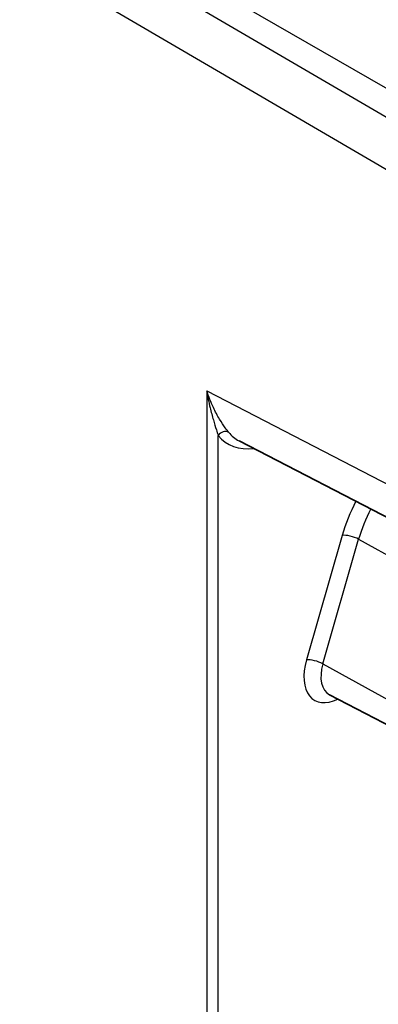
# Model space of a CAD drawing. Header units: millimetres. Extents: x 0 to 420, y 0 to 297.
# Tile 24 of 33: x 355.79 to 364.55, y 221.57 to 245.63. Entities that reach past the tile are written whole.
import ezdxf

# ---------------------------------------------------------------- set-up
doc = ezdxf.new("R2010")
doc.units = ezdxf.units.MM
doc.layers.add('Sichtbar (ISO)', color=7, linetype='Continuous', lineweight=35)
doc.layers.add('Sichtbar schmal (ISO)', color=7, linetype='Continuous', lineweight=25)

msp = doc.modelspace()

# ---------------------------------------------------------------- linework, layer by layer
at = {"layer": 'Sichtbar (ISO)'}
for p, q in [((361.1506, 235.3399), (365.7037, 232.9861)), ((366.9923, 227.2469), (363.3592, 229.1369))]:
    msp.add_line(p, q, dxfattribs=at)
at = {"layer": 'Sichtbar schmal (ISO)'}
for p, q in [((365.8161, 242.6124), (356.5533, 248.0304)), ((357.3191, 248.2341), (366.6797, 242.8422)), ((365.1932, 241.7011), (355.7891, 247.2018)), ((360.3606, 236.5583), (360.3606, 203.0283)), ((360.3606, 236.5583), (365.1932, 234.0599)), ((360.6397, 203.0304), (360.6397, 235.473)), ((363.6691, 233.0308), (362.7958, 229.9865)), ((363.1976, 229.8916), (364.0708, 232.9359)), ((364.0708, 232.9359), (367.7338, 230.9062)), ((363.1976, 229.8916), (366.8606, 227.8619))]:
    msp.add_line(p, q, dxfattribs=at)
for centre, major_axis, ratio, start_param, end_param in [((360.7811, 235.3915), (0.1559, 0.1253), 0.796056, 0.3366789, 1.8713467), ((362.2739, 237.3484), (-1.1566, -1.9902), 0.5776274, 6.0642207, 6.3116726), ((362.1325, 237.4298), (-1.2484, -2.1679), 0.5776971, 6.0619459, 6.7044944), ((365.4366, 233.2368), (-1.3423, -2.3309), 0.5780931, 4.7758413, 5.1176933), ((365.6413, 233.1189), (1.1926, 2.071), 0.5780931, 1.6344328, 1.9761007), ((363.8812, 232.9087), (-0.2884, 0.0827), 0.321736, 4.0905321, 5.6264219), ((363.6152, 230.082), (-0.6222, -1.0805), 0.5780931, 5.1176933, 7.0035534), ((363.0079, 229.8644), (-0.2884, 0.0827), 0.321736, 4.0905321, 5.6264219), ((363.8199, 229.9641), (-0.4726, -0.8207), 0.5780931, 5.1176933, 6.3079282)]:
    msp.add_ellipse(centre, major_axis=major_axis, ratio=ratio, start_param=start_param, end_param=end_param, dxfattribs=at)
for points, knots in [([(360.3606, 236.5583), (360.3834, 236.4181), (360.4116, 236.2805), (360.4675, 236.0457), (360.4941, 235.9454), (360.5461, 235.7652), (360.5712, 235.6841), (360.611, 235.5605), (360.6259, 235.5152), (360.6397, 235.473)], [-0.14653046, -0.14653046, -0.14653046, -0.14653046, -0.0960155, -0.0960155, -0.05670853, -0.05670853, -0.02181097, -0.02181097, 0, 0, 0, 0]), ([(360.8953, 235.5508), (360.8699, 235.5823), (360.8422, 235.6183), (360.7678, 235.721), (360.7201, 235.7924), (360.621, 235.9568), (360.5697, 236.0516), (360.4613, 236.279), (360.4061, 236.4161), (360.3606, 236.5583)], [0, 0, 0, 0, 0.02181097, 0.02181097, 0.05670853, 0.05670853, 0.0960155, 0.0960155, 0.14653046, 0.14653046, 0.14653046, 0.14653046])]:
    msp.add_open_spline(points, degree=3, knots=knots, dxfattribs=at)

doc.saveas('drawing.dxf')
